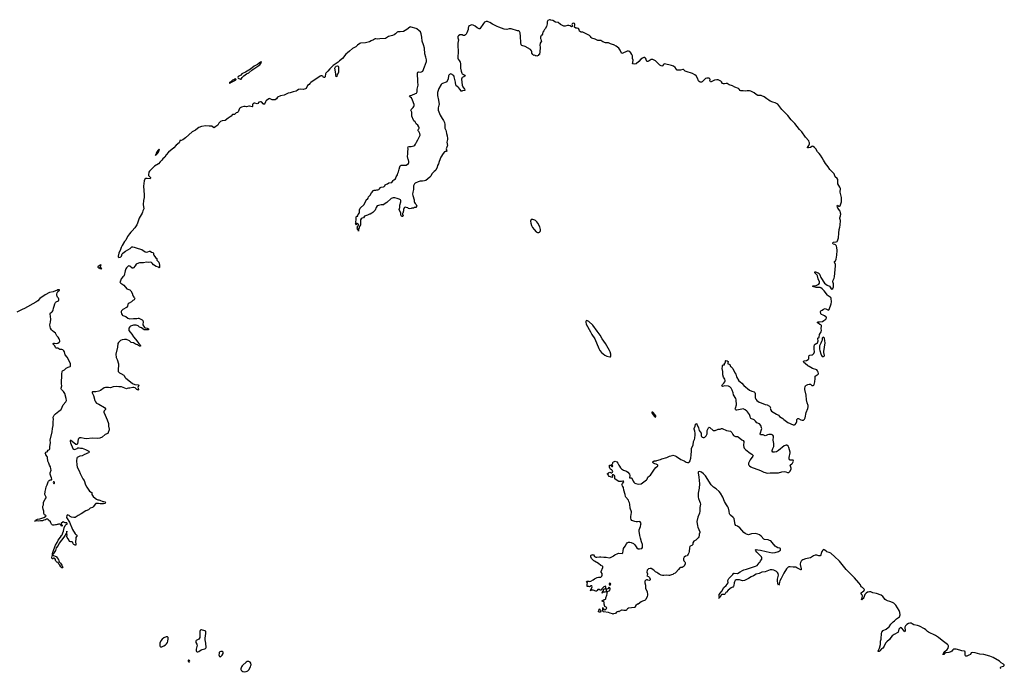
# Model space of a CAD drawing. Header units: inches. Extents: x 1603746 to 1744129, y 385869 to 533836.
# Tile 105 of 105: x 1702895 to 1731253, y 476907 to 495569. Entities that reach past the tile are written whole.
import ezdxf

# ---------------------------------------------------------------- set-up
doc = ezdxf.new("R2010")
doc.units = ezdxf.units.IN
doc.header["$MEASUREMENT"] = 0
for name, color, linetype in [('B7407', 7, 'Continuous'), ('B7408', 7, 'Continuous'), ('B7409', 7, 'Continuous'), ('B7417', 7, 'Continuous'), ('B7418', 7, 'Continuous'), ('B7419', 7, 'Continuous'), ('B7427', 7, 'Continuous'), ('B7428', 7, 'Continuous'), ('B7429', 7, 'Continuous'), ('B7437', 7, 'Continuous')]:
    doc.layers.add(name, color=color, linetype=linetype)

msp = doc.modelspace()

# ---------------------------------------------------------------- linework, layer by layer
at = {"layer": 'B7407', "color": 6, "elevation": 200}
msp.add_lwpolyline([(1704022, 480000), (1704030, 479970), (1704070, 479930), (1704110, 479870), (1704128, 479830), (1704133, 479807), (1704130, 479798), (1704110, 479801), (1704083, 479823), (1704053, 479873), (1704024, 479904), (1704013, 479933), (1703991, 479951), (1703962, 479962), (1703941, 479981), (1703934, 480000)], dxfattribs=at)
at = {"layer": 'B7407', "color": 6, "elevation": 300}
for points in [[(1708130, 478015), (1708110, 478012), (1708098, 478002), (1708089, 477991), (1708084, 477970), (1708080, 477910), (1708088, 477810), (1708085, 477790), (1708050, 477750), (1707976, 477710), (1707964, 477690), (1707964, 477670), (1707970, 477652), (1707999, 477599), (1708005, 477570), (1707999, 477530), (1707980, 477460), (1707977, 477430), (1707980, 477410), (1707990, 477390), (1708010, 477380), (1708030, 477379), (1708050, 477386), (1708122, 477438), (1708148, 477452), (1708230, 477465), (1708247, 477473), (1708260, 477490), (1708263, 477510), (1708253, 477630), (1708235, 477730), (1708236, 477770), (1708260, 477910), (1708259, 477950), (1708252, 477972), (1708230, 477989)], [(1707153, 477813), (1707110, 477809), (1707050, 477786), (1706996, 477744), (1706963, 477697), (1706935, 477630), (1706930, 477590), (1706934, 477554), (1706938, 477538), (1706950, 477525), (1706970, 477523), (1706990, 477527), (1707044, 477550), (1707090, 477580), (1707125, 477615), (1707150, 477653), (1707164, 477690), (1707172, 477752), (1707169, 477789), (1707164, 477804)], [(1708710, 477394), (1708687, 477393), (1708659, 477381), (1708643, 477357), (1708636, 477330), (1708635, 477290), (1708648, 477248), (1708670, 477239), (1708690, 477248), (1708730, 477282), (1708756, 477330), (1708759, 477350), (1708752, 477372), (1708730, 477388)], [(1707770, 477142), (1707761, 477139), (1707752, 477130), (1707745, 477110), (1707750, 477102), (1707770, 477092), (1707790, 477094), (1707795, 477110), (1707788, 477130)], [(1709470, 477104), (1709450, 477099), (1709418, 477082), (1709318, 477002), (1709299, 476981), (1709279, 476950), (1709262, 476890), (1709263, 476870), (1709271, 476850), (1709290, 476833), (1709319, 476819), (1709370, 476810), (1709414, 476814), (1709450, 476824), (1709470, 476838), (1709493, 476867), (1709542, 476950), (1709556, 476990), (1709558, 477010), (1709550, 477052), (1709530, 477079), (1709510, 477094), (1709490, 477102)]]:
    msp.add_lwpolyline(points, close=True, dxfattribs=at)
at = {"layer": 'B7408', "color": 6, "elevation": 200}
for points in [[(1706418, 490000), (1706337, 489863), (1706305, 489775), (1706288, 489710), (1706271, 489670), (1706210, 489576), (1706139, 489490), (1706101, 489459), (1706054, 489406), (1706005, 489330), (1705950, 489230), (1705915, 489185), (1705845, 489075), (1705814, 489010), (1705800, 488960), (1705753, 488850), (1705731, 488770), (1705731, 488750), (1705738, 488738), (1705750, 488731), (1705790, 488741), (1705809, 488750), (1705823, 488770), (1705843, 488830), (1705866, 488854), (1705947, 488913), (1706074, 488990), (1706129, 489030), (1706150, 489034), (1706190, 489028), (1706310, 488983), (1706410, 488954), (1706510, 488887), (1706543, 488883), (1706590, 488886), (1706630, 488913), (1706650, 488913), (1706690, 488884), (1706727, 488867), (1706747, 488850), (1706748, 488810), (1706754, 488790), (1706809, 488729), (1706842, 488702), (1706848, 488690), (1706848, 488650), (1706860, 488630), (1706885, 488610), (1706901, 488590), (1706925, 488510), (1706918, 488442), (1706910, 488428), (1706889, 488449), (1706829, 488470), (1706750, 488516), (1706710, 488565), (1706690, 488583), (1706670, 488589), (1706610, 488583), (1706550, 488594), (1706464, 488576), (1706350, 488570), (1706270, 488547), (1706247, 488533), (1706219, 488490), (1706170, 488432), (1706150, 488421), (1706130, 488422), (1706070, 488473), (1706030, 488484), (1705971, 488430), (1705950, 488403), (1705930, 488344), (1705907, 488210), (1705893, 488187), (1705870, 488168), (1705822, 488110), (1705800, 488060), (1705781, 488030), (1705786, 488010), (1705807, 487990), (1705870, 487954), (1705895, 487935), (1705985, 487830), (1706070, 487794), (1706096, 487770), (1706130, 487699), (1706150, 487630), (1706162, 487610), (1706187, 487590), (1706203, 487570), (1706208, 487550), (1706201, 487530), (1706188, 487512), (1706153, 487487), (1706112, 487448), (1706047, 487410), (1706023, 487390), (1706013, 487370), (1706002, 487330), (1705970, 487290), (1705870, 487229), (1705830, 487196), (1705819, 487170), (1705819, 487150), (1705828, 487110), (1705842, 487082), (1705850, 487069), (1705870, 487056), (1705950, 487029), (1706006, 486986), (1706065, 486965), (1706170, 486975), (1706270, 486974), (1706310, 486980), (1706330, 486979), (1706350, 486972), (1706424, 486930), (1706441, 486910), (1706449, 486870), (1706439, 486810), (1706441, 486790), (1706490, 486714), (1706510, 486700), (1706571, 486690), (1706607, 486670), (1706601, 486650), (1706590, 486646), (1706510, 486645), (1706484, 486650), (1706438, 486670), (1706399, 486699), (1706350, 486725), (1706303, 486763), (1706250, 486778), (1706210, 486783), (1706170, 486780), (1706087, 486750), (1706064, 486730), (1706038, 486690), (1706034, 486654), (1706040, 486630), (1706075, 486575), (1706123, 486523), (1706170, 486446), (1706234, 486374), (1706328, 486248), (1706362, 486210), (1706374, 486190), (1706370, 486178), (1706366, 486174), (1706350, 486175), (1706293, 486213), (1706230, 486236), (1706171, 486271), (1706110, 486284), (1706055, 486330), (1705970, 486365), (1705910, 486370), (1705850, 486358), (1705803, 486337), (1705770, 486313), (1705739, 486281), (1705725, 486255), (1705716, 486150), (1705662, 485950), (1705673, 485853), (1705707, 485790), (1705738, 485670), (1705740, 485630), (1705728, 485508), (1705730, 485470), (1705736, 485450), (1705770, 485407), (1705811, 485390), (1705890, 485342), (1705902, 485330), (1705926, 485286), (1705950, 485259), (1705990, 485223), (1706145, 485105), (1706210, 485077), (1706307, 485067), (1706330, 485051), (1706301, 484990), (1706303, 484963), (1706317, 484923), (1706310, 484909), (1706299, 484919), (1706270, 484930), (1706217, 484977), (1706187, 484987), (1706150, 484989), (1706070, 484972), (1706030, 484972), (1705990, 484955), (1705970, 484952), (1705830, 485005), (1705810, 485009), (1705750, 485005), (1705687, 485014), (1705590, 485006), (1705510, 484981), (1705450, 484988), (1705370, 484986), (1705330, 484974), (1705221, 484899), (1705179, 484881), (1705090, 484864), (1704990, 484864), (1704979, 484850), (1704984, 484830), (1705017, 484757), (1705057, 484610), (1705080, 484570), (1705110, 484538), (1705170, 484510), (1705334, 484410), (1705367, 484370), (1705371, 484350), (1705329, 484311), (1705321, 484290), (1705323, 484277), (1705353, 484190), (1705415, 484055), (1705449, 483950), (1705450, 483870), (1705474, 483790), (1705473, 483770), (1705447, 483690), (1705430, 483665), (1705358, 483630), (1705270, 483557), (1705205, 483530), (1705130, 483519), (1704990, 483527), (1704806, 483514), (1704750, 483520), (1704670, 483539), (1704624, 483536), (1704599, 483521), (1704583, 483497), (1704557, 483363), (1704550, 483348), (1704536, 483344), (1704510, 483349), (1704459, 483399), (1704370, 483461), (1704350, 483462), (1704349, 483431), (1704363, 483390), (1704430, 483231), (1704450, 483208), (1704470, 483205), (1704505, 483215), (1704549, 483231), (1704570, 483247), (1704589, 483251), (1704610, 483251), (1704650, 483241), (1704690, 483241), (1704790, 483203), (1704891, 483150), (1704899, 483130), (1704890, 483109), (1704844, 483096), (1704790, 483070), (1704759, 483061), (1704690, 483021), (1704630, 483008), (1704548, 482970), (1704540, 482950), (1704532, 482872), (1704542, 482762), (1704555, 482695), (1704607, 482590), (1704634, 482510), (1704673, 482433), (1704716, 482356), (1704748, 482310), (1704786, 482190), (1704830, 482117), (1704910, 482007), (1704950, 481979), (1704971, 481970), (1704977, 481950), (1704974, 481910), (1705010, 481850), (1705070, 481798), (1705110, 481773), (1705150, 481755), (1705170, 481755), (1705206, 481746), (1705288, 481708), (1705323, 481703), (1705353, 481693), (1705359, 481690), (1705363, 481670), (1705355, 481650), (1705310, 481635), (1705250, 481644), (1705210, 481644), (1705168, 481652), (1705090, 481646), (1705080, 481640), (1705010, 481554), (1704990, 481537), (1704928, 481512), (1704876, 481470), (1704804, 481436), (1704663, 481350), (1704576, 481304), (1704490, 481248), (1704450, 481245), (1704390, 481254), (1704353, 481270), (1704319, 481299), (1704290, 481313), (1704270, 481319), (1704254, 481306), (1704246, 481250), (1704330, 481110), (1704418, 480898), (1704490, 480774), (1704510, 480757), (1704531, 480750), (1704551, 480730), (1704513, 480667), (1704510, 480590), (1704505, 480570), (1704511, 480450), (1704510, 480446), (1704493, 480447), (1704450, 480466), (1704435, 480490), (1704426, 480530), (1704408, 480548), (1704370, 480549), (1704340, 480560), (1704306, 480590), (1704302, 480622), (1704286, 480630), (1704256, 480696), (1704258, 480750), (1704246, 480774), (1704250, 480774), (1704255, 480790), (1704257, 480830), (1704250, 480848), (1704245, 480795), (1704238, 480782), (1704230, 480782), (1704219, 480761), (1704210, 480756), (1704204, 480736), (1704164, 480676), (1704030, 480510), (1704001, 480439), (1703949, 480371), (1703923, 480297), (1703903, 480270), (1703873, 480207), (1703858, 480190), (1703852, 480170), (1703856, 480156), (1703869, 480149), (1703917, 480137), (1703944, 480124), (1703955, 480115), (1703970, 480090), (1704005, 480050), (1704014, 480034), (1704022, 480000)], [(1703934, 480000), (1703931, 480010), (1703930, 480033), (1703910, 480068), (1703890, 480078), (1703870, 480074), (1703850, 480060), (1703830, 480061), (1703820, 480090), (1703830, 480141), (1703839, 480150), (1703840, 480210), (1703847, 480250), (1703858, 480270), (1703874, 480330), (1703927, 480453), (1703972, 480528), (1704006, 480594), (1704070, 480677), (1704096, 480724), (1704117, 480750), (1704133, 480807), (1704158, 480850), (1704174, 480946), (1704202, 481018), (1704230, 481043), (1704259, 481050), (1704262, 481070), (1704250, 481088), (1704208, 481088), (1704150, 481118), (1704092, 481070), (1704094, 481050), (1704122, 481030), (1704122, 481010), (1704110, 480998), (1704088, 481010), (1704082, 481042), (1704050, 481058), (1704010, 481058), (1703992, 481048), (1703970, 481048), (1703950, 481038), (1703925, 481035), (1703890, 481022), (1703850, 481028), (1703830, 481038), (1703810, 481058), (1703790, 481088), (1703778, 481118), (1703728, 481170), (1703718, 481190), (1703710, 481194), (1703670, 481194), (1703641, 481179), (1703590, 481171), (1703550, 481154), (1703490, 481151), (1703450, 481144), (1703394, 481146), (1703350, 481137), (1703330, 481142), (1703324, 481150), (1703358, 481162), (1703370, 481175), (1703406, 481194), (1703472, 481208), (1703530, 481230), (1703590, 481246), (1703637, 481270), (1703655, 481290), (1703630, 481314), (1703610, 481324), (1703590, 481358), (1703587, 481430), (1703570, 481488), (1703564, 481536), (1703566, 481570), (1703584, 481610), (1703581, 481670), (1703585, 481690), (1703625, 481770), (1703659, 481810), (1703662, 481830), (1703624, 481904), (1703625, 481990), (1703647, 482073), (1703656, 482130), (1703689, 482190), (1703712, 482270), (1703724, 482290), (1703744, 482310), (1703770, 482325), (1703809, 482331), (1703822, 482338), (1703825, 482350), (1703815, 482390), (1703790, 482436), (1703769, 482490), (1703772, 482530), (1703799, 482610), (1703794, 482650), (1703779, 482699), (1703750, 482754), (1703730, 482805), (1703710, 482869), (1703697, 482977), (1703685, 483005), (1703650, 483050), (1703646, 483066), (1703633, 483090), (1703637, 483110), (1703649, 483130), (1703676, 483136), (1703688, 483132), (1703716, 483184), (1703750, 483201), (1703763, 483217), (1703767, 483290), (1703779, 483390), (1703776, 483470), (1703835, 483710), (1703843, 483810), (1703863, 483890), (1703862, 484010), (1703869, 484070), (1703863, 484130), (1703870, 484150), (1703890, 484190), (1703923, 484230), (1704021, 484310), (1704065, 484335), (1704090, 484357), (1704149, 484491), (1704228, 484570), (1704238, 484590), (1704243, 484610), (1704233, 484673), (1704195, 484815), (1704155, 484875), (1704100, 484930), (1704090, 484950), (1704087, 484970), (1704105, 485030), (1704096, 485090), (1704097, 485190), (1704108, 485270), (1704108, 485370), (1704122, 485450), (1704132, 485468), (1704170, 485482), (1704190, 485495), (1704230, 485539), (1704250, 485553), (1704290, 485572), (1704350, 485590), (1704358, 485602), (1704362, 485618), (1704355, 485670), (1704334, 485730), (1704263, 485863), (1704209, 485930), (1704182, 486010), (1704163, 486043), (1704133, 486070), (1704110, 486080), (1704050, 486078), (1703994, 486114), (1703950, 486118), (1703942, 486122), (1703930, 486133), (1703903, 486183), (1703858, 486230), (1703855, 486250), (1703877, 486263), (1703895, 486265), (1703950, 486254), (1703990, 486260), (1704036, 486290), (1704051, 486310), (1704053, 486330), (1704042, 486370), (1704031, 486390), (1704004, 486430), (1703968, 486470), (1703922, 486550), (1703890, 486580), (1703838, 486618), (1703808, 486648), (1703780, 486690), (1703770, 486729), (1703764, 486790), (1703787, 486870), (1703792, 486950), (1703770, 487110), (1703785, 487130), (1703810, 487144), (1703830, 487162), (1703851, 487190), (1703859, 487210), (1703867, 487270), (1703884, 487330), (1703910, 487396), (1703930, 487430), (1703950, 487449), (1704010, 487484), (1704025, 487510), (1704025, 487530), (1704014, 487554), (1703983, 487590), (1703972, 487610), (1703966, 487630), (1703965, 487670), (1703970, 487710), (1703981, 487730), (1703997, 487750), (1704044, 487790), (1704039, 487799), (1704030, 487799), (1703994, 487794), (1703963, 487777), (1703925, 487770), (1703860, 487740), (1703750, 487717), (1703627, 487653), (1703475, 487550), (1703417, 487483), (1703358, 487442), (1703030, 487261), (1702966, 487234), (1702810, 487152)]]:
    msp.add_lwpolyline(points, dxfattribs=at)
for points in [[(1705236, 488516), (1705210, 488511), (1705200, 488500), (1705190, 488496), (1705150, 488463), (1705145, 488450), (1705166, 488430), (1705186, 488426), (1705210, 488408), (1705250, 488402), (1705258, 488410), (1705255, 488415), (1705215, 488435), (1705209, 488449), (1705239, 488510)], [(1703870, 482274), (1703864, 482250), (1703867, 482230), (1703890, 482216), (1703901, 482230), (1703901, 482250), (1703890, 482269)]]:
    msp.add_lwpolyline(points, close=True, dxfattribs=at)
at = {"layer": 'B7409', "color": 6, "elevation": 200}
for points in [[(1709850, 494354), (1709827, 494350), (1709742, 494278), (1709650, 494230), (1709538, 494142), (1709399, 494061), (1709310, 494025), (1709290, 494012), (1709263, 493977), (1709186, 493930), (1709177, 493910), (1709186, 493886), (1709250, 493856), (1709270, 493858), (1709305, 493910), (1709350, 493956), (1709428, 494012), (1709495, 494045), (1709581, 494119), (1709810, 494271), (1709843, 494310), (1709856, 494350)], [(1709110, 493871), (1709059, 493841), (1709029, 493830), (1708964, 493776), (1708949, 493770), (1708943, 493757), (1708931, 493750), (1708950, 493742), (1708970, 493749), (1708981, 493759), (1709115, 493825), (1709127, 493850), (1709121, 493861)], [(1706910, 491846), (1706906, 491834), (1706870, 491802), (1706850, 491774), (1706826, 491726), (1706814, 491690), (1706818, 491682), (1706810, 491686), (1706802, 491670), (1706804, 491664), (1706810, 491662), (1706820, 491680), (1706830, 491682), (1706850, 491705), (1706890, 491762), (1706915, 491815), (1706918, 491838)]]:
    msp.add_lwpolyline(points, close=True, dxfattribs=at)
msp.add_lwpolyline([(1710000, 493245), (1709997, 493243), (1709978, 493210), (1709950, 493135), (1709932, 493128), (1709910, 493146), (1709870, 493199), (1709850, 493207), (1709830, 493207), (1709786, 493194), (1709750, 493154), (1709732, 493148), (1709670, 493166), (1709650, 493164), (1709616, 493150), (1709598, 493130), (1709600, 493080), (1709599, 493070), (1709590, 493065), (1709510, 493079), (1709490, 493077), (1709430, 493059), (1709390, 493070), (1709354, 493074), (1709283, 493057), (1709245, 493035), (1709223, 493010), (1709203, 492970), (1709184, 492916), (1709170, 492895), (1709130, 492887), (1709092, 492848), (1709079, 492841), (1709070, 492838), (1709030, 492842), (1709022, 492838), (1709010, 492829), (1708985, 492795), (1708959, 492770), (1708902, 492738), (1708810, 492670), (1708730, 492663), (1708681, 492639), (1708627, 492590), (1708602, 492530), (1708542, 492498), (1708510, 492470), (1708490, 492462), (1708425, 492505), (1708410, 492508), (1708350, 492504), (1708256, 492516), (1708130, 492495), (1708057, 492463), (1708020, 492440), (1707958, 492390), (1707862, 492338), (1707762, 492258), (1707668, 492170), (1707590, 492114), (1707550, 492095), (1707525, 492095), (1707512, 492089), (1707498, 492050), (1707485, 492030), (1707403, 491957), (1707330, 491878), (1707183, 491757), (1707117, 491683), (1707072, 491610), (1707017, 491563), (1706989, 491530), (1706938, 491482), (1706890, 491421), (1706782, 491358), (1706750, 491323), (1706678, 491262), (1706670, 491247), (1706633, 491207), (1706617, 491183), (1706605, 491110), (1706605, 491090), (1706613, 491073), (1706658, 491030), (1706667, 491010), (1706649, 490991), (1706570, 491002), (1706530, 490998), (1706504, 490976), (1706482, 490930), (1706462, 490778), (1706481, 490530), (1706476, 490450), (1706461, 490370), (1706454, 490250), (1706469, 490130), (1706445, 490070), (1706436, 490030), (1706418, 490000)], dxfattribs=at)
at = {"layer": 'B7417', "color": 6, "elevation": 200}
msp.add_lwpolyline([(1720000, 478471), (1719991, 478469), (1719966, 478470), (1719902, 478490), (1719850, 478516), (1719706, 478530), (1719686, 478550), (1719686, 478650), (1719690, 478654), (1719698, 478638), (1719714, 478630), (1719718, 478598), (1719750, 478592), (1719778, 478610), (1719798, 478630), (1719808, 478650), (1719790, 478668), (1719750, 478686), (1719726, 478750), (1719726, 478810), (1719710, 478826), (1719686, 478830), (1719666, 478850), (1719690, 478858), (1719730, 478882), (1719750, 478882), (1719770, 478894), (1719776, 478904), (1719778, 478930), (1719801, 479010), (1719819, 479050), (1719819, 479090), (1719826, 479114), (1719888, 479150), (1719898, 479198), (1719890, 479226), (1719870, 479246), (1719830, 479198), (1719800, 479180), (1719792, 479170), (1719786, 479154), (1719785, 479130), (1719772, 479110), (1719750, 479101), (1719702, 479098), (1719691, 479089), (1719690, 479086), (1719678, 479082), (1719670, 479068), (1719668, 479090), (1719682, 479098), (1719696, 479124), (1719708, 479150), (1719708, 479172), (1719728, 479192), (1719767, 479193), (1719776, 479204), (1719778, 479250), (1719770, 479266), (1719722, 479250), (1719662, 479190), (1719651, 479169), (1719630, 479158), (1719610, 479158), (1719590, 479174), (1719550, 479174), (1719530, 479146), (1719510, 479128), (1719490, 479129), (1719410, 479158), (1719390, 479158), (1719370, 479166), (1719358, 479162), (1719350, 479146), (1719330, 479146), (1719326, 479150), (1719342, 479158), (1719346, 479170), (1719358, 479182), (1719360, 479200), (1719386, 479250), (1719370, 479278), (1719350, 479278), (1719310, 479255), (1719290, 479262), (1719250, 479258), (1719242, 479262), (1719238, 479270), (1719235, 479330), (1719246, 479370), (1719242, 479382), (1719210, 479386), (1719208, 479390), (1719222, 479398), (1719226, 479410), (1719290, 479411), (1719310, 479402), (1719349, 479411), (1719410, 479451), (1719450, 479486), (1719490, 479496), (1719530, 479517), (1719570, 479525), (1719610, 479525), (1719630, 479533), (1719659, 479561), (1719672, 479590), (1719667, 479630), (1719641, 479670), (1719638, 479690), (1719689, 479810), (1719693, 479833), (1719683, 479843), (1719630, 479861), (1719570, 479927), (1719450, 479986), (1719432, 480000)], dxfattribs=at)
for points in [[(1719890, 479358), (1719874, 479350), (1719872, 479330), (1719890, 479294), (1719910, 479314), (1719918, 479330), (1719910, 479346)], [(1719590, 478518), (1719569, 478529), (1719568, 478550), (1719586, 478590), (1719586, 478610), (1719590, 478614), (1719598, 478598), (1719610, 478594), (1719634, 478570), (1719632, 478548), (1719610, 478526)]]:
    msp.add_lwpolyline(points, close=True, dxfattribs=at)
at = {"layer": 'B7418', "color": 6, "elevation": 200}
for points in [[(1713034, 490000), (1712990, 489978), (1712970, 489978), (1712910, 489948), (1712852, 489930), (1712828, 489912), (1712794, 489866), (1712763, 489857), (1712730, 489838), (1712712, 489808), (1712715, 489710), (1712710, 489670), (1712690, 489634), (1712678, 489622), (1712670, 489578), (1712651, 489550), (1712651, 489489), (1712646, 489526), (1712629, 489529), (1712629, 489550), (1712619, 489570), (1712620, 489600), (1712628, 489630), (1712653, 489647), (1712650, 489686), (1712638, 489698), (1712618, 489702), (1712610, 489686), (1712590, 489666), (1712568, 489690), (1712586, 489710), (1712586, 489730), (1712578, 489738), (1712575, 489750), (1712584, 489810), (1712583, 489877), (1712590, 489894), (1712607, 489913), (1712630, 489914), (1712638, 489950), (1712649, 489971), (1712673, 490000)], [(1713928, 490000), (1713925, 489990), (1713922, 489970), (1713936, 489930), (1713930, 489908), (1713908, 489908), (1713890, 489918), (1713882, 489930), (1713876, 489976), (1713868, 490000)], [(1720000, 482472), (1719990, 482476), (1719970, 482470), (1719962, 482450), (1719964, 482410), (1719950, 482393), (1719914, 482414), (1719870, 482429), (1719853, 482450), (1719840, 482480), (1719828, 482490), (1719826, 482510), (1719850, 482514), (1719858, 482530), (1719875, 482545), (1719890, 482551), (1719930, 482535), (1719950, 482535), (1719973, 482550), (1719975, 482570), (1719962, 482602), (1719950, 482615), (1719910, 482638), (1719898, 482650), (1719882, 482690), (1719878, 482730), (1719886, 482750), (1719912, 482752), (1719950, 482714), (1719970, 482714), (1719975, 482730), (1719970, 482738), (1719946, 482746), (1719946, 482770), (1719968, 482790), (1719978, 482810), (1719978, 482830), (1719990, 482842), (1720000, 482846)], [(1719432, 480000), (1719420, 480010), (1719398, 480030), (1719367, 480070), (1719349, 480111), (1719345, 480155), (1719355, 480165), (1719369, 480171), (1719390, 480172), (1719410, 480185), (1719430, 480172), (1719435, 480150), (1719448, 480128), (1719470, 480111), (1719485, 480105), (1719517, 480103), (1719590, 480115), (1719630, 480115), (1719721, 480101), (1719790, 480100), (1719870, 480088), (1719910, 480091), (1719990, 480130), (1720000, 480139)]]:
    msp.add_lwpolyline(points, dxfattribs=at)
at = {"layer": 'B7418', "color": 6, "elevation": 300}
for points in [[(1717650, 489825), (1717630, 489818), (1717618, 489802), (1717610, 489770), (1717612, 489710), (1717635, 489650), (1717667, 489590), (1717710, 489531), (1717770, 489470), (1717810, 489449), (1717850, 489448), (1717870, 489457), (1717887, 489473), (1717896, 489504), (1717896, 489530), (1717874, 489610), (1717821, 489710), (1717792, 489752), (1717750, 489788), (1717730, 489800), (1717670, 489823)], [(1719230, 486913), (1719210, 486907), (1719199, 486890), (1719197, 486870), (1719215, 486810), (1719335, 486590), (1719370, 486515), (1719460, 486390), (1719574, 486110), (1719607, 486047), (1719654, 485990), (1719750, 485917), (1719810, 485888), (1719890, 485868), (1719910, 485871), (1719918, 485902), (1719916, 485944), (1719902, 486010), (1719886, 486050), (1719771, 486251), (1719675, 486390), (1719610, 486496), (1719524, 486604), (1719399, 486779), (1719284, 486890), (1719250, 486909)]]:
    msp.add_lwpolyline(points, close=True, dxfattribs=at)
at = {"layer": 'B7419', "color": 6, "elevation": 200}
for points in [[(1720000, 494848), (1719910, 494874), (1719850, 494903), (1719770, 494903), (1719690, 494933), (1719630, 494968), (1719610, 494972), (1719570, 494968), (1719550, 494971), (1719472, 495012), (1719374, 495034), (1719354, 495054), (1719336, 495090), (1719311, 495111), (1719138, 495198), (1719110, 495206), (1719070, 495209), (1719050, 495219), (1719023, 495243), (1719006, 495290), (1718990, 495314), (1718950, 495325), (1718910, 495329), (1718878, 495350), (1718875, 495370), (1718885, 495410), (1718881, 495430), (1718870, 495456), (1718850, 495472), (1718817, 495463), (1718807, 495450), (1718801, 495430), (1718812, 495388), (1718810, 495369), (1718790, 495364), (1718750, 495390), (1718710, 495405), (1718670, 495401), (1718610, 495384), (1718570, 495384), (1718550, 495389), (1718530, 495404), (1718475, 495430), (1718406, 495486), (1718330, 495500), (1718250, 495543), (1718197, 495557), (1718170, 495569), (1718150, 495568), (1718110, 495542), (1718098, 495530), (1718091, 495509), (1718084, 495450), (1718066, 495370), (1718025, 495310), (1718014, 495286), (1717998, 495270), (1717990, 495248), (1717966, 495214), (1717952, 495170), (1717952, 495150), (1717938, 495122), (1717914, 495110), (1717905, 495095), (1717898, 495070), (1717898, 495030), (1717901, 495010), (1717919, 494970), (1717921, 494950), (1717885, 494890), (1717876, 494830), (1717888, 494790), (1717890, 494750), (1717871, 494569), (1717870, 494566), (1717850, 494566), (1717830, 494538), (1717790, 494518), (1717770, 494526), (1717750, 494526), (1717742, 494542), (1717730, 494546), (1717710, 494538), (1717690, 494548), (1717670, 494568), (1717650, 494609), (1717647, 494647), (1717637, 494677), (1717610, 494710), (1717458, 494798), (1717358, 494830), (1717343, 494843), (1717332, 494912), (1717333, 494970), (1717315, 495030), (1717320, 495090), (1717308, 495190), (1717291, 495230), (1717280, 495240), (1717270, 495246), (1717230, 495250), (1717050, 495303), (1716990, 495303), (1716930, 495289), (1716850, 495292), (1716694, 495354), (1716650, 495378), (1716510, 495439), (1716433, 495493), (1716391, 495511), (1716370, 495515), (1716330, 495513), (1716285, 495495), (1716256, 495464), (1716150, 495309), (1716130, 495309), (1716070, 495337), (1716010, 495383), (1715953, 495413), (1715910, 495422), (1715884, 495416), (1715850, 495397), (1715823, 495370), (1715810, 495330), (1715810, 495288), (1715777, 495190), (1715754, 495150), (1715735, 495130), (1715710, 495118), (1715670, 495117), (1715650, 495129), (1715610, 495138), (1715570, 495129), (1715530, 495109), (1715516, 495090), (1715511, 495070), (1715511, 495050), (1715531, 494990), (1715511, 494890), (1715511, 494770), (1715525, 494710), (1715522, 494590), (1715512, 494548), (1715511, 494450), (1715522, 494430), (1715557, 494397), (1715579, 494350), (1715587, 494307), (1715590, 494170), (1715615, 494090), (1715628, 494030), (1715635, 494016), (1715658, 493998), (1715716, 493970), (1715725, 493950), (1715690, 493921), (1715638, 493902), (1715628, 493890), (1715623, 493857), (1715642, 493682), (1715661, 493641), (1715711, 493570), (1715716, 493550), (1715712, 493530), (1715653, 493527), (1715630, 493508), (1715610, 493509), (1715579, 493559), (1715535, 493615), (1715516, 493636), (1715470, 493666), (1715460, 493690), (1715448, 493770), (1715410, 493924), (1715395, 493950), (1715375, 493970), (1715349, 493990), (1715310, 494007), (1715290, 494004), (1715270, 493989), (1715256, 493970), (1715248, 493950), (1715232, 493868), (1715197, 493783), (1715181, 493770), (1715070, 493736), (1715050, 493726), (1715030, 493706), (1714970, 493590), (1714932, 493470), (1714930, 493390), (1714957, 493256), (1714973, 493130), (1714971, 493110), (1714948, 493030), (1714948, 492968), (1715006, 492826), (1715059, 492730), (1715101, 492670), (1715128, 492610), (1715138, 492550), (1715136, 492470), (1715144, 492444), (1715170, 492390), (1715182, 492350), (1715183, 492290), (1715211, 492230), (1715217, 492150), (1715214, 492126), (1715193, 492050), (1715212, 491952), (1715210, 491930), (1715181, 491850), (1715194, 491786), (1715181, 491779), (1715150, 491774), (1715130, 491763), (1715096, 491724), (1715022, 491610), (1714973, 491487), (1714954, 491426), (1714928, 491370), (1714920, 491330), (1714876, 491244), (1714867, 491230), (1714830, 491203), (1714763, 491137), (1714736, 491070), (1714710, 491038), (1714647, 490993), (1714590, 490944), (1714550, 490930), (1714498, 490922), (1714430, 490922), (1714370, 490906), (1714290, 490867), (1714269, 490851), (1714252, 490828), (1714237, 490790), (1714233, 490687), (1714214, 490610), (1714210, 490550), (1714214, 490514), (1714253, 490390), (1714260, 490330), (1714268, 490308), (1714282, 490282), (1714315, 490250), (1714332, 490208), (1714314, 490190), (1714314, 490170), (1714310, 490166), (1714270, 490168), (1714234, 490150), (1714192, 490148), (1714170, 490135), (1714130, 490124), (1714090, 490139), (1714074, 490154), (1714030, 490170), (1714007, 490173), (1713977, 490163), (1713968, 490152), (1713951, 490110), (1713950, 490066), (1713928, 490000)], [(1712673, 490000), (1712682, 490010), (1712679, 490050), (1712683, 490103), (1712699, 490150), (1712814, 490250), (1712864, 490356), (1712889, 490391), (1712915, 490410), (1712929, 490430), (1712945, 490475), (1712990, 490518), (1713030, 490591), (1713090, 490654), (1713100, 490660), (1713150, 490665), (1713185, 490675), (1713210, 490676), (1713237, 490683), (1713260, 490700), (1713290, 490738), (1713308, 490750), (1713370, 490756), (1713390, 490766), (1713414, 490790), (1713426, 490814), (1713462, 490838), (1713490, 490846), (1713530, 490871), (1713613, 490887), (1713650, 490945), (1713670, 490965), (1713715, 490990), (1713742, 491050), (1713777, 491103), (1713789, 491150), (1713805, 491190), (1713821, 491270), (1713841, 491339), (1713858, 491362), (1713881, 491379), (1713910, 491385), (1713930, 491381), (1714030, 491386), (1714093, 491427), (1714103, 491457), (1714105, 491490), (1714093, 491533), (1714085, 491550), (1714069, 491630), (1714077, 491710), (1714074, 491770), (1714079, 491850), (1714075, 491870), (1714086, 491910), (1714110, 491922), (1714170, 491919), (1714250, 491938), (1714280, 491960), (1714296, 491984), (1714322, 492050), (1714366, 492114), (1714387, 492173), (1714425, 492250), (1714421, 492290), (1714390, 492349), (1714373, 492370), (1714365, 492390), (1714373, 492410), (1714393, 492430), (1714399, 492450), (1714399, 492470), (1714393, 492490), (1714365, 492530), (1714317, 492570), (1714286, 492630), (1714250, 492660), (1714237, 492677), (1714191, 492790), (1714188, 492810), (1714191, 492911), (1714163, 492970), (1714169, 492990), (1714230, 493044), (1714248, 493070), (1714258, 493102), (1714258, 493130), (1714213, 493250), (1714177, 493317), (1714135, 493350), (1714118, 493370), (1714138, 493390), (1714190, 493402), (1714298, 493442), (1714321, 493459), (1714341, 493490), (1714345, 493515), (1714346, 493570), (1714369, 493690), (1714358, 493782), (1714364, 493870), (1714348, 493950), (1714348, 494032), (1714364, 494056), (1714390, 494068), (1714444, 494064), (1714470, 494068), (1714490, 494075), (1714508, 494092), (1714550, 494216), (1714612, 494370), (1714616, 494410), (1714588, 494490), (1714565, 494585), (1714556, 494750), (1714530, 494850), (1714488, 494950), (1714477, 495070), (1714461, 495161), (1714450, 495195), (1714436, 495216), (1714403, 495250), (1714330, 495304), (1714310, 495314), (1714170, 495358), (1714150, 495359), (1714129, 495351), (1714050, 495285), (1713950, 495234), (1713857, 495217), (1713810, 495219), (1713784, 495216), (1713770, 495209), (1713721, 495159), (1713677, 495130), (1713630, 495110), (1713516, 495084), (1713486, 495070), (1713430, 495032), (1713270, 495020), (1713190, 495009), (1713150, 495018), (1713130, 495017), (1713112, 495008), (1713090, 494990), (1713018, 494962), (1712970, 494934), (1712854, 494906), (1712710, 494890), (1712690, 494881), (1712624, 494836), (1712574, 494786), (1712482, 494738), (1712390, 494667), (1712341, 494619), (1712284, 494576), (1712194, 494450), (1712110, 494390), (1712070, 494343), (1711986, 494294), (1711928, 494252), (1711825, 494155), (1711770, 494085), (1711711, 494029), (1711702, 494010), (1711692, 493930), (1711683, 493910), (1711670, 493903), (1711650, 493909), (1711624, 493944), (1711597, 493957), (1711570, 493954), (1711550, 493944), (1711280, 493760), (1711247, 493730), (1711231, 493709), (1711187, 493673), (1711150, 493592), (1711130, 493579), (1711055, 493565), (1710970, 493567), (1710930, 493562), (1710890, 493529), (1710857, 493510), (1710769, 493491), (1710690, 493461), (1710629, 493451), (1710510, 493399), (1710410, 493382), (1710322, 493338), (1710293, 493290), (1710250, 493267), (1710210, 493260), (1710170, 493261), (1710110, 493291), (1710090, 493297), (1710070, 493296), (1710000, 493245)], [(1713868, 490000), (1713829, 490110), (1713843, 490170), (1713847, 490230), (1713872, 490330), (1713873, 490353), (1713869, 490370), (1713862, 490382), (1713829, 490409), (1713770, 490421), (1713702, 490442), (1713650, 490443), (1713624, 490436), (1713598, 490422), (1713468, 490310), (1713420, 490280), (1713383, 490250), (1713370, 490244), (1713310, 490241), (1713230, 490227), (1713202, 490218), (1713190, 490210), (1713163, 490170), (1713130, 490088), (1713070, 490018), (1713034, 490000)]]:
    msp.add_lwpolyline(points, dxfattribs=at)
msp.add_lwpolyline([(1712010, 493922), (1711993, 494070), (1711976, 494170), (1711979, 494190), (1711990, 494212), (1712010, 494231), (1712050, 494244), (1712070, 494235), (1712076, 494216), (1712073, 494133), (1712079, 494061), (1712070, 494029), (1712041, 493990), (1712025, 493935)], close=True, dxfattribs=at)
at = {"layer": 'B7427', "color": 6, "elevation": 200}
for points in [[(1722027, 480000), (1722032, 479990), (1722051, 479971), (1722062, 479950), (1722062, 479910), (1722031, 479850), (1721971, 479809), (1721930, 479805), (1721910, 479794), (1721874, 479750), (1721790, 479666), (1721770, 479649), (1721730, 479629), (1721711, 479609), (1721670, 479593), (1721610, 479578), (1721590, 479578), (1721531, 479591), (1721450, 479580), (1721410, 479581), (1721370, 479589), (1721314, 479614), (1721270, 479649), (1721241, 479661), (1721210, 479685), (1721164, 479730), (1721079, 479779), (1721050, 479782), (1721001, 479770), (1720968, 479730), (1720961, 479670), (1720967, 479647), (1720981, 479630), (1720977, 479603), (1720962, 479570), (1721002, 479550), (1721030, 479518), (1721052, 479470), (1721054, 479450), (1721042, 479438), (1721030, 479435), (1720990, 479446), (1720975, 479455), (1720950, 479456), (1720930, 479446), (1720904, 479410), (1720898, 479370), (1720921, 479301), (1720922, 479210), (1720963, 479110), (1720978, 479030), (1720978, 479010), (1720967, 478970), (1720930, 478890), (1720910, 478868), (1720890, 478856), (1720830, 478838), (1720790, 478817), (1720710, 478757), (1720690, 478749), (1720645, 478710), (1720614, 478666), (1720602, 478658), (1720430, 478641), (1720398, 478622), (1720380, 478600), (1720370, 478578), (1720350, 478566), (1720291, 478569), (1720250, 478579), (1720230, 478579), (1720158, 478542), (1720150, 478528), (1720142, 478542), (1720130, 478546), (1720104, 478536), (1720080, 478520), (1720062, 478490), (1720050, 478482), (1720000, 478471)], [(1725413, 480000), (1725405, 479990), (1725385, 479950), (1725373, 479910), (1725374, 479890), (1725406, 479770), (1725406, 479754), (1725398, 479742), (1725390, 479740), (1725350, 479755), (1725282, 479802), (1725253, 479813), (1725170, 479815), (1725090, 479831), (1725050, 479825), (1725026, 479814), (1724982, 479770), (1724899, 479641), (1724830, 479490), (1724792, 479428), (1724778, 479390), (1724765, 479330), (1724750, 479299), (1724731, 479350), (1724724, 479430), (1724724, 479476), (1724745, 479590), (1724738, 479630), (1724723, 479663), (1724694, 479690), (1724611, 479731), (1724570, 479739), (1724510, 479736), (1724459, 479721), (1724370, 479684), (1724270, 479675), (1724190, 479638), (1724106, 479614), (1724032, 479570), (1723962, 479538), (1723890, 479494), (1723767, 479430), (1723710, 479423), (1723630, 479449), (1723530, 479450), (1723504, 479430), (1723484, 479396), (1723474, 479366), (1723459, 479290), (1723450, 479267), (1723430, 479244), (1723410, 479230), (1723382, 479219), (1723302, 479158), (1723250, 479095), (1723230, 479088), (1723211, 479049), (1723191, 479029), (1723130, 479035), (1723121, 479030), (1723103, 479017), (1723070, 478958), (1723054, 478950), (1723052, 478930), (1723030, 478924), (1723018, 478930), (1723030, 478938), (1723042, 478938), (1723048, 478950), (1723039, 478970), (1723042, 479018), (1723045, 479030), (1723070, 479070), (1723115, 479125), (1723178, 479230), (1723239, 479290), (1723301, 479370), (1723289, 479430), (1723318, 479490), (1723355, 479525), (1723392, 479570), (1723437, 479603), (1723450, 479631), (1723460, 479640), (1723477, 479643), (1723570, 479639), (1723650, 479678), (1723710, 479722), (1723750, 479743), (1723830, 479755), (1723970, 479806), (1724090, 479842), (1724133, 479867), (1724190, 479944), (1724217, 479970), (1724235, 480000)], [(1730000, 477423), (1729973, 477433), (1729870, 477456), (1729818, 477462), (1729790, 477459), (1729770, 477443), (1729739, 477401), (1729716, 477384), (1729656, 477364), (1729567, 477353), (1729541, 477339), (1729510, 477307), (1729492, 477308), (1729490, 477290), (1729489, 477310), (1729502, 477318), (1729503, 477330), (1729540, 477390), (1729609, 477450), (1729635, 477490), (1729645, 477530), (1729644, 477550), (1729637, 477570), (1729621, 477590), (1729467, 477707), (1729358, 477798), (1729270, 477854), (1729066, 477950), (1729038, 477970), (1728994, 478014), (1728950, 478044), (1728810, 478118), (1728750, 478140), (1728650, 478161), (1728604, 478190), (1728570, 478205), (1728530, 478210), (1728490, 478194), (1728450, 478170), (1728405, 478130), (1728390, 478090), (1728394, 477986), (1728390, 477961), (1728370, 477970), (1728355, 477995), (1728290, 478076), (1728270, 478081), (1728250, 478069), (1728220, 478030), (1728194, 477946), (1728185, 477935), (1728078, 477882), (1728022, 477838), (1727984, 477796), (1727944, 477736), (1727868, 477672), (1727833, 477630), (1727790, 477545), (1727755, 477490), (1727717, 477463), (1727670, 477409), (1727650, 477393), (1727627, 477387), (1727623, 477390), (1727622, 477410), (1727627, 477430), (1727656, 477484), (1727683, 477590), (1727691, 477689), (1727705, 477750), (1727706, 477810), (1727718, 477850), (1727717, 477910), (1727729, 477950), (1727768, 477990), (1727850, 478031), (1727910, 478078), (1727936, 478104), (1727985, 478175), (1728030, 478229), (1728050, 478247), (1728090, 478270), (1728145, 478330), (1728230, 478391), (1728246, 478414), (1728255, 478450), (1728247, 478510), (1728225, 478570), (1728125, 478725), (1728070, 478777), (1728036, 478796), (1727953, 478833), (1727890, 478851), (1727850, 478870), (1727825, 478890), (1727756, 478976), (1727710, 479008), (1727570, 479055), (1727470, 479078), (1727410, 479104), (1727370, 479109), (1727330, 479102), (1727310, 479093), (1727279, 479070), (1727241, 479030), (1727210, 478947), (1727190, 478912), (1727150, 478878), (1727142, 478882), (1727137, 478890), (1727162, 478938), (1727167, 478990), (1727153, 479030), (1727120, 479070), (1727137, 479090), (1727170, 479104), (1727210, 479134), (1727220, 479150), (1727222, 479170), (1727212, 479190), (1727170, 479230), (1727134, 479254), (1727114, 479310), (1727068, 479370), (1726934, 479510), (1726866, 479590), (1726702, 479750), (1726507, 479987), (1726494, 480000)]]:
    msp.add_lwpolyline(points, dxfattribs=at)
at = {"layer": 'B7428', "color": 6, "elevation": 200}
for points in [[(1720000, 482846), (1720025, 482855), (1720050, 482871), (1720090, 482846), (1720124, 482810), (1720150, 482750), (1720170, 482727), (1720199, 482679), (1720225, 482650), (1720290, 482608), (1720375, 482575), (1720412, 482552), (1720454, 482490), (1720471, 482450), (1720456, 482390), (1720470, 482383), (1720510, 482383), (1720530, 482373), (1720562, 482290), (1720580, 482260), (1720610, 482235), (1720641, 482221), (1720710, 482206), (1720790, 482215), (1720949, 482330), (1720964, 482350), (1720987, 482410), (1721038, 482442), (1721059, 482461), (1721182, 482638), (1721219, 482681), (1721273, 482730), (1721276, 482750), (1721263, 482763), (1721230, 482781), (1721189, 482790), (1721149, 482810), (1721127, 482830), (1721133, 482850), (1721170, 482877), (1721230, 482879), (1721250, 482890), (1721348, 482910), (1721389, 482930), (1721530, 482970), (1721608, 483012), (1721686, 483034), (1721710, 483035), (1721770, 483016), (1721810, 482998), (1721939, 482919), (1722030, 482874), (1722090, 482837), (1722130, 482825), (1722154, 482826), (1722168, 482832), (1722190, 482850), (1722205, 482875), (1722220, 482920), (1722226, 482950), (1722231, 483050), (1722245, 483150), (1722245, 483230), (1722256, 483264), (1722291, 483330), (1722304, 483430), (1722329, 483490), (1722338, 483530), (1722353, 483627), (1722353, 483670), (1722342, 483730), (1722324, 483790), (1722325, 483810), (1722347, 483870), (1722356, 483924), (1722370, 483951), (1722390, 483939), (1722410, 483911), (1722449, 483830), (1722469, 483749), (1722518, 483670), (1722523, 483650), (1722524, 483610), (1722535, 483575), (1722550, 483560), (1722583, 483543), (1722610, 483544), (1722630, 483553), (1722670, 483594), (1722693, 483653), (1722694, 483730), (1722698, 483750), (1722730, 483830), (1722750, 483844), (1722770, 483839), (1722870, 483751), (1722890, 483745), (1722930, 483747), (1722990, 483781), (1723010, 483787), (1723070, 483788), (1723110, 483803), (1723130, 483804), (1723250, 483753), (1723370, 483730), (1723408, 483690), (1723432, 483632), (1723451, 483610), (1723510, 483581), (1723550, 483575), (1723570, 483578), (1723586, 483570), (1723690, 483479), (1723730, 483461), (1723750, 483430), (1723743, 483317), (1723751, 483270), (1723763, 483243), (1723790, 483210), (1723810, 483191), (1723930, 483100), (1723980, 483070), (1724005, 483050), (1724018, 483030), (1724015, 483010), (1723930, 482901), (1723890, 482810), (1723889, 482770), (1723897, 482750), (1723913, 482730), (1723950, 482704), (1723990, 482685), (1724050, 482670), (1724230, 482602), (1724330, 482548), (1724430, 482525), (1724510, 482527), (1724570, 482534), (1724671, 482529), (1724750, 482530), (1724850, 482557), (1724910, 482568), (1724960, 482560), (1725010, 482542), (1725050, 482542), (1725070, 482556), (1725090, 482581), (1725112, 482650), (1725112, 482670), (1725084, 482750), (1725095, 482765), (1725130, 482788), (1725154, 482810), (1725176, 482850), (1725178, 482870), (1725170, 482892), (1725150, 482900), (1725090, 482896), (1725068, 482908), (1725056, 482930), (1725060, 482970), (1725085, 483105), (1725086, 483130), (1725050, 483258), (1725030, 483295), (1724990, 483324), (1724970, 483327), (1724940, 483320), (1724910, 483305), (1724750, 483176), (1724690, 483134), (1724630, 483121), (1724585, 483130), (1724570, 483150), (1724570, 483170), (1724588, 483230), (1724614, 483290), (1724620, 483350), (1724619, 483379), (1724596, 483470), (1724602, 483570), (1724601, 483590), (1724591, 483611), (1724550, 483633), (1724470, 483638), (1724430, 483625), (1724390, 483601), (1724370, 483598), (1724350, 483603), (1724310, 483627), (1724250, 483621), (1724230, 483629), (1724224, 483650), (1724267, 483810), (1724264, 483830), (1724237, 483897), (1724198, 483938), (1724130, 483968), (1724090, 484020), (1724050, 484055), (1724030, 484067), (1723970, 484081), (1723951, 484091), (1723940, 484110), (1723934, 484150), (1723910, 484210), (1723858, 484290), (1723840, 484310), (1723790, 484344), (1723730, 484368), (1723690, 484367), (1723550, 484334), (1723530, 484335), (1723510, 484349), (1723505, 484370), (1723507, 484390), (1723544, 484490), (1723533, 484630), (1723520, 484670), (1723455, 484775), (1723443, 484830), (1723412, 484911), (1723383, 484970), (1723370, 484990), (1723350, 485007), (1723310, 485025), (1723205, 485035), (1723135, 485015), (1723119, 485030), (1723137, 485070), (1723173, 485107), (1723205, 485150), (1723215, 485170), (1723216, 485184), (1723205, 485230), (1723170, 485279), (1723150, 485348), (1723145, 485445), (1723132, 485530), (1723138, 485590), (1723136, 485624), (1723142, 485638), (1723150, 485642), (1723170, 485642), (1723190, 485634), (1723198, 485650), (1723198, 485690), (1723219, 485701), (1723224, 485710), (1723224, 485750), (1723230, 485762), (1723270, 485751), (1723298, 485730), (1723292, 485690), (1723294, 485670), (1723330, 485662), (1723345, 485645), (1723372, 485590), (1723390, 485578), (1723439, 485530), (1723495, 485410), (1723519, 485370), (1723539, 485290), (1723610, 485181), (1723645, 485145), (1723690, 485111), (1723750, 485047), (1723910, 484914), (1723978, 484878), (1724046, 484866), (1724067, 484847), (1724081, 484810), (1724082, 484690), (1724086, 484670), (1724095, 484650), (1724130, 484611), (1724190, 484568), (1724251, 484550), (1724370, 484500), (1724425, 484485), (1724490, 484450), (1724511, 484430), (1724521, 484410), (1724511, 484390), (1724515, 484370), (1724522, 484350), (1724550, 484303), (1724690, 484219), (1724730, 484203), (1724750, 484188), (1724781, 484150), (1724827, 484127), (1724871, 484090), (1724908, 484070), (1725015, 483975), (1725170, 483908), (1725210, 483908), (1725234, 483926), (1725262, 483958), (1725278, 484010), (1725281, 484070), (1725293, 484087), (1725307, 484093), (1725330, 484090), (1725390, 484053), (1725430, 484045), (1725470, 484047), (1725502, 484078), (1725515, 484110), (1725544, 484270), (1725595, 484385), (1725603, 484430), (1725600, 484470), (1725577, 484550), (1725561, 484630), (1725548, 484770), (1725509, 484930), (1725509, 484971), (1725519, 485010), (1725529, 485031), (1725540, 485040), (1725590, 485071), (1725630, 485085), (1725670, 485082), (1725710, 485042), (1725750, 485045), (1725770, 485058), (1725779, 485070), (1725801, 485150), (1725809, 485250), (1725804, 485290), (1725809, 485310), (1725888, 485370), (1725898, 485390), (1725889, 485430), (1725869, 485470), (1725850, 485495), (1725730, 485534), (1725633, 485593), (1725590, 485613), (1725514, 485674), (1725477, 485710), (1725466, 485730), (1725490, 485753), (1725558, 485762), (1725609, 485790), (1725619, 485810), (1725624, 485870), (1725636, 485904), (1725650, 485916), (1725710, 485931), (1725730, 485931), (1725750, 485945), (1725772, 485968), (1725783, 486017), (1725777, 486090), (1725781, 486130), (1725779, 486170), (1725789, 486210), (1725810, 486238), (1725830, 486251), (1725848, 486252), (1725870, 486274), (1725894, 486330), (1725878, 486390), (1725880, 486400), (1725886, 486410), (1725918, 486430), (1725929, 486510), (1725974, 486586), (1725986, 486630), (1725982, 486682), (1725991, 486750), (1725986, 486770), (1725971, 486791), (1725942, 486802), (1725890, 486833), (1725876, 486850), (1725869, 486870), (1725890, 486878), (1725930, 486877), (1726014, 486886), (1726059, 486910), (1726109, 486950), (1726129, 486990), (1726128, 487010), (1726115, 487015), (1726072, 487050), (1726039, 487070), (1725989, 487089), (1725977, 487097), (1725968, 487110), (1725963, 487177), (1725969, 487190), (1726012, 487208), (1726050, 487241), (1726090, 487256), (1726110, 487251), (1726170, 487219), (1726190, 487215), (1726210, 487227), (1726263, 487390), (1726273, 487450), (1726264, 487550), (1726253, 487573), (1726238, 487590), (1726185, 487625), (1726164, 487644), (1726068, 487770), (1726005, 487830), (1725972, 487852), (1725950, 487859), (1725894, 487866), (1725830, 487864), (1725741, 487890), (1725734, 487910), (1725834, 487926), (1725910, 487964), (1725932, 487990), (1725933, 488010), (1725928, 488030), (1725890, 488110), (1725875, 488195), (1725860, 488220), (1725801, 488290), (1725798, 488310), (1725816, 488310), (1725890, 488287), (1725918, 488270), (1725935, 488250), (1725945, 488230), (1725970, 488150), (1726071, 487991), (1726150, 487934), (1726218, 487898), (1726238, 487878), (1726270, 487830), (1726290, 487820), (1726310, 487832), (1726330, 487880), (1726336, 487930), (1726333, 487970), (1726315, 488030), (1726325, 488070), (1726351, 488129), (1726363, 488170), (1726396, 488490), (1726389, 488529), (1726359, 488590), (1726364, 488610), (1726390, 488633), (1726410, 488676), (1726426, 488790), (1726436, 488930), (1726433, 489010), (1726424, 489050), (1726410, 489070), (1726390, 489087), (1726370, 489098), (1726326, 489110), (1726313, 489130), (1726315, 489150), (1726330, 489169), (1726410, 489178), (1726437, 489190), (1726452, 489210), (1726474, 489290), (1726492, 489430), (1726494, 489530), (1726518, 489602), (1726527, 489653), (1726533, 489790), (1726519, 489850), (1726520, 489870), (1726538, 489930), (1726542, 489970), (1726539, 490000)], [(1720000, 480139), (1720038, 480170), (1720118, 480210), (1720150, 480217), (1720250, 480213), (1720270, 480227), (1720276, 480290), (1720290, 480350), (1720336, 480424), (1720370, 480490), (1720390, 480513), (1720430, 480533), (1720470, 480533), (1720510, 480526), (1720570, 480499), (1720610, 480460), (1720670, 480370), (1720710, 480347), (1720750, 480344), (1720810, 480354), (1720830, 480381), (1720836, 480410), (1720831, 480471), (1720803, 480543), (1720780, 480650), (1720753, 480730), (1720734, 480850), (1720738, 480890), (1720775, 480990), (1720789, 481049), (1720790, 481070), (1720770, 481119), (1720750, 481129), (1720690, 481122), (1720650, 481122), (1720610, 481129), (1720530, 481164), (1720509, 481190), (1720494, 481230), (1720493, 481270), (1720516, 481390), (1720514, 481410), (1720482, 481510), (1720468, 481628), (1720456, 481670), (1720444, 481710), (1720425, 481745), (1720349, 481830), (1720342, 481850), (1720335, 481910), (1720296, 482030), (1720283, 482110), (1720270, 482135), (1720255, 482150), (1720243, 482183), (1720242, 482190), (1720256, 482224), (1720295, 482270), (1720296, 482276), (1720288, 482288), (1720270, 482289), (1720230, 482281), (1720170, 482278), (1720150, 482283), (1720130, 482295), (1720040, 482360), (1720035, 482370), (1720037, 482430), (1720030, 482450), (1720010, 482468), (1720000, 482472)], [(1724235, 480000), (1724265, 480050), (1724274, 480070), (1724272, 480090), (1724261, 480110), (1724125, 480250), (1724096, 480290), (1724090, 480312), (1724110, 480323), (1724153, 480313), (1724230, 480306), (1724390, 480265), (1724570, 480227), (1724650, 480238), (1724753, 480270), (1724806, 480310), (1724809, 480330), (1724805, 480350), (1724790, 480365), (1724730, 480378), (1724681, 480401), (1724650, 480424), (1724572, 480530), (1724526, 480570), (1724490, 480589), (1724450, 480601), (1724350, 480611), (1724327, 480627), (1724250, 480712), (1724205, 480745), (1724150, 480769), (1724090, 480781), (1723970, 480776), (1723890, 480748), (1723830, 480767), (1723790, 480790), (1723756, 480816), (1723632, 480950), (1723570, 480996), (1723520, 481020), (1723503, 481043), (1723487, 481150), (1723470, 481214), (1723445, 481250), (1723368, 481310), (1723346, 481330), (1723334, 481350), (1723325, 481430), (1723305, 481510), (1723288, 481550), (1723255, 481615), (1723196, 481710), (1723148, 481830), (1723075, 481950), (1723041, 481990), (1722950, 482069), (1722877, 482117), (1722855, 482135), (1722812, 482190), (1722650, 482446), (1722590, 482506), (1722530, 482547), (1722470, 482565), (1722450, 482563), (1722437, 482550), (1722433, 482530), (1722454, 482410), (1722472, 482210), (1722468, 482090), (1722440, 481950), (1722440, 481830), (1722448, 481788), (1722474, 481714), (1722494, 481670), (1722503, 481630), (1722484, 481530), (1722480, 481430), (1722472, 481370), (1722422, 481258), (1722399, 481130), (1722413, 481010), (1722424, 480970), (1722485, 480830), (1722485, 480810), (1722461, 480770), (1722461, 480710), (1722453, 480687), (1722437, 480663), (1722370, 480598), (1722310, 480566), (1722285, 480515), (1722282, 480470), (1722250, 480442), (1722210, 480422), (1722198, 480410), (1722187, 480370), (1722179, 480270), (1722171, 480230), (1722150, 480188), (1722130, 480158), (1722115, 480145), (1722070, 480135), (1722032, 480108), (1722022, 480090), (1722014, 480070), (1722012, 480030), (1722027, 480000)], [(1726494, 480000), (1726376, 480116), (1726255, 480215), (1726210, 480238), (1726142, 480262), (1726119, 480279), (1726089, 480310), (1726070, 480320), (1726050, 480321), (1726028, 480310), (1725999, 480270), (1725974, 480210), (1725965, 480170), (1725950, 480145), (1725910, 480144), (1725850, 480161), (1725810, 480162), (1725757, 480143), (1725670, 480087), (1725530, 480059), (1725450, 480030), (1725422, 480010), (1725413, 480000)]]:
    msp.add_lwpolyline(points, dxfattribs=at)
at = {"layer": 'B7428', "color": 6}
for points, elevation in [([(1726050, 486439), (1726031, 486429), (1726011, 486409), (1726005, 486390), (1726003, 486350), (1725991, 486310), (1725970, 486262), (1725931, 486190), (1725930, 486150), (1725934, 486090), (1725941, 486050), (1725970, 485955), (1725989, 485910), (1726010, 485882), (1726030, 485875), (1726050, 485878), (1726062, 485890), (1726071, 485909), (1726058, 485990), (1726058, 486022), (1726090, 486270), (1726085, 486330), (1726070, 486409)], 200), ([(1721110, 484280), (1721104, 484276), (1721100, 484270), (1721110, 484239), (1721170, 484162), (1721190, 484142), (1721210, 484136), (1721218, 484150), (1721214, 484170), (1721190, 484211), (1721130, 484273)], 300)]:
    msp.add_lwpolyline(points, close=True, dxfattribs=dict(at, elevation=elevation))
at = {"layer": 'B7429', "color": 6, "elevation": 200}
msp.add_lwpolyline([(1726539, 490000), (1726537, 490017), (1726523, 490063), (1726463, 490150), (1726450, 490176), (1726444, 490210), (1726450, 490228), (1726487, 490207), (1726510, 490200), (1726530, 490210), (1726568, 490330), (1726568, 490410), (1726564, 490450), (1726543, 490530), (1726530, 490609), (1726532, 490710), (1726518, 490750), (1726459, 490850), (1726455, 490890), (1726459, 490950), (1726454, 490970), (1726436, 490996), (1726384, 491044), (1726361, 491110), (1726349, 491130), (1726290, 491206), (1726230, 491255), (1726179, 491339), (1726099, 491430), (1726050, 491530), (1726005, 491590), (1725956, 491676), (1725922, 491721), (1725870, 491771), (1725821, 491850), (1725790, 491889), (1725750, 491921), (1725730, 491927), (1725710, 491921), (1725667, 491893), (1725610, 491885), (1725587, 491887), (1725585, 491890), (1725623, 491950), (1725638, 492002), (1725640, 492030), (1725636, 492050), (1725620, 492080), (1725530, 492190), (1725423, 492343), (1725357, 492410), (1725220, 492580), (1725110, 492690), (1725015, 492815), (1724848, 492990), (1724762, 493102), (1724730, 493134), (1724650, 493179), (1724587, 493193), (1724510, 493225), (1724470, 493254), (1724410, 493288), (1724333, 493353), (1724270, 493381), (1724250, 493387), (1724190, 493384), (1724150, 493391), (1724110, 493415), (1724050, 493464), (1723950, 493509), (1723910, 493521), (1723850, 493527), (1723790, 493515), (1723730, 493525), (1723665, 493525), (1723650, 493532), (1723615, 493575), (1723593, 493593), (1723490, 493626), (1723427, 493667), (1723330, 493699), (1723270, 493738), (1723243, 493737), (1723190, 493719), (1723170, 493720), (1723135, 493735), (1723104, 493784), (1723085, 493805), (1723050, 493824), (1723015, 493835), (1722970, 493839), (1722910, 493830), (1722810, 493781), (1722790, 493786), (1722780, 493800), (1722776, 493810), (1722777, 493850), (1722769, 493870), (1722750, 493885), (1722731, 493891), (1722690, 493891), (1722645, 493875), (1722570, 493800), (1722550, 493786), (1722530, 493775), (1722490, 493773), (1722467, 493787), (1722450, 493809), (1722413, 493890), (1722376, 493950), (1722341, 493981), (1722270, 494024), (1722090, 494076), (1722062, 494090), (1722010, 494133), (1721990, 494139), (1721930, 494121), (1721830, 494114), (1721809, 494129), (1721798, 494158), (1721775, 494195), (1721721, 494230), (1721671, 494251), (1721470, 494295), (1721450, 494290), (1721439, 494281), (1721410, 494239), (1721390, 494234), (1721370, 494239), (1721330, 494264), (1721210, 494390), (1721130, 494426), (1721110, 494428), (1721079, 494421), (1721022, 494390), (1720990, 494365), (1720970, 494364), (1720950, 494389), (1720938, 494438), (1720924, 494464), (1720900, 494480), (1720870, 494484), (1720830, 494467), (1720785, 494435), (1720732, 494370), (1720650, 494301), (1720610, 494289), (1720558, 494298), (1720549, 494309), (1720558, 494342), (1720561, 494401), (1720549, 494450), (1720543, 494530), (1720527, 494570), (1720499, 494619), (1720470, 494650), (1720430, 494664), (1720390, 494663), (1720370, 494657), (1720270, 494604), (1720250, 494600), (1720242, 494602), (1720230, 494607), (1720221, 494621), (1720194, 494694), (1720151, 494751), (1720070, 494810), (1720010, 494845), (1720000, 494848)], dxfattribs=at)
at = {"layer": 'B7437', "color": 6, "elevation": 200}
msp.add_lwpolyline([(1731163, 476903), (1731148, 476910), (1731140, 476930), (1731154, 476950), (1731230, 476969), (1731250, 476984), (1731253, 476990), (1731248, 477010), (1731230, 477030), (1731164, 477064), (1731112, 477112), (1730936, 477216), (1730835, 477255), (1730662, 477302), (1730550, 477315), (1730410, 477350), (1730330, 477361), (1730301, 477350), (1730278, 477302), (1730230, 477288), (1730170, 477254), (1730150, 477254), (1730136, 477270), (1730128, 477290), (1730125, 477390), (1730110, 477397), (1730031, 477411), (1730000, 477423)], dxfattribs=at)

doc.saveas('drawing.dxf')
